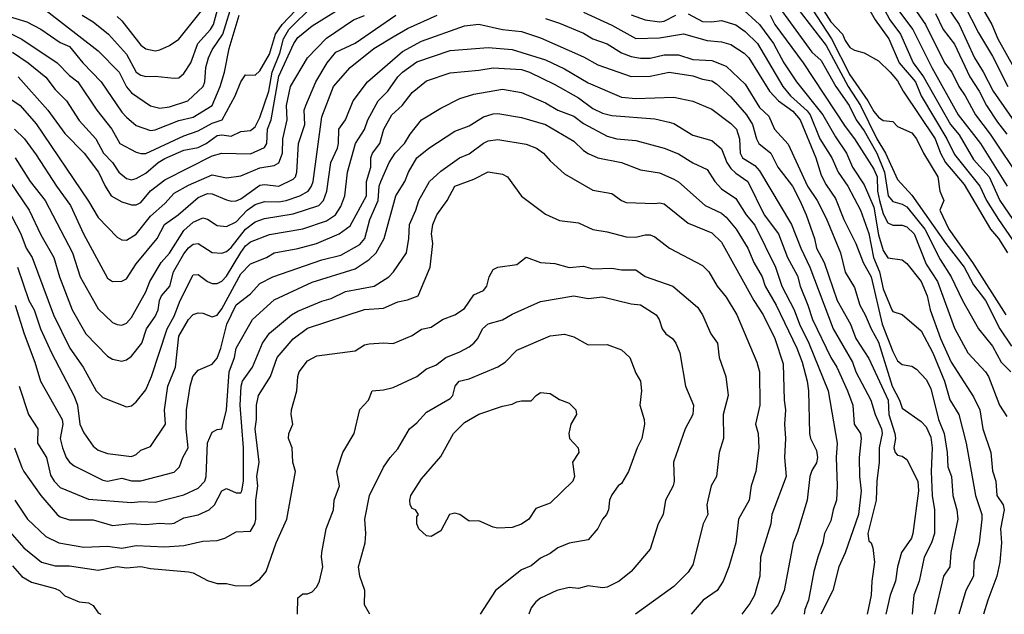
# Model space of a CAD drawing. Header units: metres. Extents: x -51132 to -49532, y -231222 to -229437.
# Tile 8 of 256: x -50874 to -50770, y -231222 to -231159. Entities that reach past the tile are written whole.
import ezdxf

# ---------------------------------------------------------------- set-up
doc = ezdxf.new("R2010")
doc.units = ezdxf.units.M
doc.layers.add('CONTOUR_INDEX', color=1, linetype='Continuous')
doc.layers.add('CONTOUR_INTER', color=3, linetype='Continuous')

msp = doc.modelspace()

# ---------------------------------------------------------------- linework, layer by layer
at = {"layer": 'CONTOUR_INDEX'}
for points, elevation in [([(-50796.28, -231154.76), (-50790.58, -231162.64), (-50789.58, -231163.54), (-50788.05, -231166.26), (-50786.66, -231168.26), (-50785.93, -231169.76), (-50785.08, -231170.91), (-50783.74, -231173.26), (-50782.93, -231175.26), (-50782.56, -231177.76), (-50782.08, -231178.37), (-50781.08, -231178.63), (-50780.58, -231178.92), (-50778.71, -231181.26), (-50777.08, -231184.47), (-50775.94, -231186.26), (-50774.75, -231188.76), (-50773.06, -231191.76), (-50771.58, -231193.56), (-50770.68, -231195.26), (-50769.67, -231196.26)], 40), ([(-50783.58, -231156.96), (-50782.39, -231159.26), (-50781.27, -231160.76), (-50779.93, -231163.76), (-50778.84, -231165.26), (-50776.01, -231170.26), (-50775.08, -231171.34), (-50773.58, -231173.94), (-50771.95, -231175.76), (-50770.81, -231178.26), (-50768.08, -231182.26)], 35), ([(-50875.08, -231160.55), (-50873.58, -231161.29), (-50869.88, -231163.76), (-50868.58, -231165.09), (-50867.71, -231165.76), (-50865.71, -231168.76), (-50864.14, -231170.76), (-50863.3, -231172.26), (-50861.58, -231173.16), (-50861.08, -231173.32), (-50860.58, -231173.31), (-50856.58, -231171.46), (-50855.08, -231170.93), (-50853.58, -231170.11), (-50852.54, -231169.76), (-50851.16, -231167.26), (-50850.58, -231165.76), (-50850.08, -231165.05), (-50849.08, -231165.08), (-50848.58, -231164.6), (-50847.58, -231162.85), (-50846.92, -231160.76), (-50846.22, -231159.76), (-50844.85, -231158.26)], 40), ([(-50774.53, -231157.76), (-50773.08, -231160.62), (-50771.58, -231163.08), (-50769.99, -231166.26)], 30), ([(-50874.3, -231173.76), (-50872.73, -231176.26), (-50871.14, -231178.26), (-50868.27, -231183.76), (-50867.48, -231186.26), (-50865.58, -231189.65), (-50864.08, -231191.08), (-50863.58, -231191.3), (-50863.08, -231191.35), (-50862.58, -231191.16), (-50862.08, -231190.56), (-50860.58, -231187.87), (-50860.14, -231186.76), (-50858.96, -231184.76), (-50858.08, -231183.8), (-50856.58, -231181.42), (-50855.58, -231180.52), (-50854.58, -231180.06), (-50854.08, -231180.21), (-50853.08, -231180.88), (-50852.08, -231181), (-50851.08, -231180.49), (-50849.92, -231179.26), (-50849.08, -231178.67), (-50848.08, -231178.36), (-50846.58, -231178.39), (-50845.8, -231178.26), (-50844.38, -231177.76), (-50843.52, -231177.26), (-50843.15, -231176.76), (-50842.99, -231176.26), (-50842.08, -231169.45), (-50840.83, -231166.26), (-50839.08, -231164.25), (-50836.59, -231162.26), (-50834.58, -231161.04), (-50833.08, -231160.15), (-50829.95, -231158.76)], 45), ([(-50818.58, -231159.13), (-50817.08, -231159.59), (-50814.58, -231160.64), (-50813.58, -231161.24), (-50812.08, -231161.77), (-50810.58, -231162.73), (-50809.58, -231163.11), (-50808.58, -231163.29), (-50807.58, -231163.29), (-50806.08, -231162.94), (-50804.58, -231162.95), (-50803.08, -231163.43), (-50801.08, -231163.54), (-50799.58, -231164.13), (-50797.58, -231166.03), (-50796.08, -231168.46), (-50795.08, -231169.37), (-50794.5, -231170.76), (-50793.08, -231172.34), (-50791.03, -231176.76), (-50790.02, -231178.26), (-50789.08, -231180.12), (-50787.56, -231183.76), (-50787.08, -231185.78), (-50786.08, -231187.38), (-50785.52, -231189.26), (-50784.96, -231190.26), (-50784.36, -231191.76), (-50783.58, -231193.13), (-50782.12, -231197.76), (-50781.36, -231199.26), (-50781.08, -231200.09), (-50779.08, -231201.48), (-50778.58, -231202.03), (-50778.08, -231203.14), (-50777.92, -231204.26), (-50778.04, -231206.76), (-50777.93, -231209.26), (-50777.68, -231210.76), (-50777.7, -231213.26), (-50778, -231214.26), (-50778.77, -231215.76), (-50779.31, -231218.26), (-50779.85, -231219.76), (-50780.05, -231221.76)], 45), ([(-50873.86, -231197.76), (-50872.9, -231200.76), (-50871.92, -231202.26), (-50871.95, -231203.76), (-50871.01, -231205.26), (-50870.58, -231207.14), (-50870.21, -231207.76), (-50869.58, -231208.44), (-50866.58, -231209.66), (-50862.08, -231210.01), (-50861.08, -231209.89), (-50859.58, -231209.96), (-50856.58, -231209.21), (-50855.08, -231208.5), (-50854.38, -231207.76), (-50854.22, -231207.26), (-50854.08, -231203.74), (-50853.58, -231202.62), (-50853.08, -231202.34), (-50852.57, -231202.26), (-50852.09, -231200.26), (-50851.82, -231196.26), (-50851.23, -231194.76), (-50851.07, -231193.76), (-50849.36, -231190.76), (-50847.08, -231188.71), (-50843.08, -231186.85), (-50838.58, -231185.45), (-50837.08, -231184.46), (-50836.37, -231183.76), (-50835.51, -231182.26), (-50834.3, -231177.76), (-50833.36, -231176.26), (-50832.96, -231175.26), (-50832.08, -231173.78), (-50830.83, -231172.76), (-50828.08, -231170.96), (-50826.58, -231170.41), (-50825.08, -231169.45), (-50824.08, -231169.13), (-50823.58, -231169.11), (-50821.08, -231169.54), (-50818.58, -231170.27), (-50815.58, -231172), (-50814.58, -231172.98), (-50814.08, -231173.3), (-50813.08, -231173.76), (-50810.58, -231174.25), (-50808.58, -231175.02), (-50806.58, -231175.34), (-50805.08, -231176), (-50804.58, -231176.3), (-50801.78, -231178.76), (-50800.08, -231179.59), (-50799.58, -231180), (-50798.53, -231181.26), (-50797.29, -231183.26), (-50796.68, -231184.76), (-50795.81, -231186.26), (-50795.47, -231187.26), (-50794.34, -231189.26), (-50792.14, -231193.76), (-50791.6, -231195.26), (-50791.06, -231197.26), (-50790.92, -231198.26), (-50790.81, -231202.76), (-50790.71, -231203.26), (-50790.08, -231204.55), (-50789.98, -231205.26), (-50790.08, -231205.82), (-50790.58, -231206.63), (-50790.8, -231207.26), (-50791.08, -231209.76), (-50792.08, -231213.11), (-50792.55, -231214.26), (-50793.49, -231219.26), (-50794.13, -231220.76), (-50794.85, -231221.76)], 50), ([(-50837.03, -231221.76), (-50837.6, -231220.76), (-50837.55, -231219.26), (-50838.09, -231217.76), (-50838.21, -231216.76), (-50837.53, -231214.26), (-50837.44, -231213.26), (-50837.54, -231211.76), (-50837.05, -231209.26), (-50835.58, -231206.29), (-50834.89, -231205.26), (-50834.08, -231204.36), (-50832.84, -231202.26), (-50832.08, -231201.64), (-50831.08, -231200.51), (-50828.58, -231199.08), (-50828.31, -231198.76), (-50828.07, -231197.76), (-50827.62, -231197.26), (-50826.58, -231197), (-50823.58, -231195.75), (-50822.81, -231195.26), (-50821.58, -231194), (-50818.08, -231192.49), (-50816.58, -231192.3), (-50815.58, -231192.6), (-50814.08, -231193.43), (-50812.08, -231193.4), (-50810.58, -231193.95), (-50809.72, -231194.76), (-50809.08, -231196.39), (-50808.57, -231197.26), (-50808.46, -231198.26), (-50808.66, -231199.76), (-50808.19, -231201.26), (-50808.17, -231201.76), (-50808.43, -231203.26), (-50808.92, -231204.26), (-50809.83, -231206.76), (-50810.58, -231208), (-50810.94, -231208.26), (-50811.58, -231209.19), (-50811.83, -231209.76), (-50811.96, -231210.76), (-50812.17, -231211.26), (-50812.58, -231211.76), (-50813.08, -231212.75), (-50814.08, -231213.92), (-50816.08, -231214.27), (-50817.27, -231214.76), (-50818.08, -231215.37), (-50819.08, -231215.87), (-50820.08, -231216.67), (-50821.08, -231217.09), (-50821.58, -231217.45), (-50823.82, -231219.26), (-50825.43, -231221.76)], 55)]:
    msp.add_lwpolyline(points, dxfattribs=dict(at, elevation=elevation))
at = {"layer": 'CONTOUR_INTER'}
for points, elevation in [([(-50781.73, -231155.26), (-50778.62, -231159.76), (-50776.62, -231163.76), (-50775.85, -231164.76), (-50775.14, -231166.26), (-50774.45, -231167.26), (-50773.39, -231169.26), (-50771.84, -231171.26), (-50768.5, -231176.26)], 33), ([(-50793.82, -231155.76), (-50789.08, -231161.96), (-50786.76, -231166.26), (-50785.45, -231168.26), (-50783.73, -231171.76), (-50782.82, -231173.26), (-50781.58, -231176.03), (-50780.08, -231177.68), (-50776.49, -231182.76), (-50774.57, -231185.26), (-50773.58, -231187.11), (-50772.34, -231188.76), (-50770.82, -231191.76), (-50769.58, -231193.55)], 39), ([(-50786.08, -231155.45), (-50783.92, -231159.26), (-50782.49, -231161.26), (-50781.41, -231163.76), (-50779.68, -231165.76), (-50779.1, -231167.26), (-50776.38, -231171.76), (-50775.58, -231173.43), (-50772.93, -231176.76), (-50772.23, -231178.26), (-50770.97, -231180.26), (-50766.48, -231186.76)], 36), ([(-50773.65, -231156.26), (-50771.65, -231159.76), (-50771.03, -231161.26), (-50768.5, -231165.76)], 29), ([(-50871.03, -231158.26), (-50865.58, -231162.51), (-50863.35, -231164.76), (-50862.58, -231166.29), (-50862.08, -231166.94), (-50860.08, -231168.31), (-50859.08, -231168.55), (-50858.08, -231168.41), (-50856.16, -231167.76), (-50854.55, -231166.26), (-50854.36, -231165.76), (-50854.26, -231164.26), (-50853.98, -231163.26), (-50853.58, -231162.42), (-50852.47, -231160.76), (-50851.4, -231157.26)], 38), ([(-50867.27, -231158.76), (-50866.08, -231159.45), (-50864.48, -231160.76), (-50862.58, -231162.85), (-50861.57, -231164.76), (-50861.08, -231165.08), (-50860.58, -231165.22), (-50859.58, -231165.16), (-50857.58, -231165.4), (-50857.08, -231165.34), (-50856.58, -231164.89), (-50855.85, -231163.76), (-50855.09, -231161.76), (-50853.75, -231160.26), (-50853.44, -231159.76), (-50852.65, -231156.76)], 37), ([(-50791.08, -231157.34), (-50788.51, -231161.26), (-50786.58, -231165.04), (-50784.71, -231167.76), (-50784.08, -231168.88), (-50783.58, -231169.49), (-50783.08, -231169.84), (-50782.08, -231169.94), (-50781.58, -231170.48), (-50780.08, -231171.14), (-50779.59, -231171.76), (-50778.84, -231173.26), (-50777.33, -231175.76), (-50777.12, -231177.26), (-50776.71, -231178.26), (-50777.11, -231179.26), (-50776.17, -231181.26), (-50773.71, -231184.76), (-50770.19, -231190.26)], 38), ([(-50789.99, -231157.26), (-50788.58, -231159.45), (-50787.34, -231160.76), (-50787.08, -231161.41), (-50786.58, -231162.17), (-50786.08, -231162.45), (-50785.08, -231162.72), (-50783.58, -231163.58), (-50782.34, -231164.76), (-50781.58, -231165.67), (-50780.98, -231166.76), (-50777.63, -231171.76), (-50777.07, -231173.26), (-50776.54, -231174.26), (-50774.58, -231176.57), (-50771.79, -231181.26), (-50770.97, -231182.26), (-50770.03, -231183.76)], 37), ([(-50777.1, -231156.76), (-50775.1, -231159.76), (-50773.5, -231163.26), (-50772.58, -231164.72), (-50771.54, -231166.76), (-50767.36, -231172.76)], 31), ([(-50876.58, -231158.4), (-50873.08, -231159.46), (-50871.58, -231160.25), (-50869.58, -231161.62), (-50868.58, -231162.05), (-50867.19, -231163.76), (-50865.25, -231165.76), (-50863.08, -231168.97), (-50862.58, -231169.49), (-50861.58, -231170.36), (-50860.08, -231170.89), (-50859.58, -231170.83), (-50857.08, -231169.85), (-50855.58, -231169.48), (-50853.58, -231168.25), (-50852.74, -231166.26), (-50852.3, -231164.76), (-50851.82, -231162.26), (-50850.77, -231158.76)], 39), ([(-50874.58, -231162.64), (-50872.92, -231163.76), (-50871.08, -231165.28), (-50870.08, -231166.59), (-50868.9, -231167.76), (-50867.58, -231169.84), (-50865.82, -231171.76), (-50865.02, -231173.26), (-50864.06, -231174.26), (-50863.4, -231175.26), (-50862.58, -231175.95), (-50862.08, -231176.09), (-50861.58, -231175.95), (-50860.58, -231175.36), (-50859.27, -231174.26), (-50858.58, -231173.83), (-50856.58, -231172.97), (-50855.08, -231172.67), (-50854.24, -231172.26), (-50853.08, -231171.43), (-50852.58, -231171.35), (-50851.58, -231171.49), (-50850.58, -231171), (-50849.58, -231170.89), (-50849.39, -231170.76), (-50849.08, -231170.5), (-50848.58, -231169.54), (-50847.64, -231166.76), (-50847.3, -231164.76), (-50846.49, -231162.76), (-50846.08, -231161.24), (-50845.52, -231160.26), (-50842.99, -231157.76)], 41), ([(-50873.98, -231165.26), (-50870.85, -231168.76), (-50869.08, -231171.19), (-50867.06, -231173.26), (-50865.52, -231175.26), (-50864.85, -231176.76), (-50864.2, -231177.76), (-50863.08, -231178.39), (-50862.08, -231178.7), (-50861.58, -231178.72), (-50861.08, -231178.45), (-50860.08, -231177.24), (-50858.58, -231176.08), (-50853.58, -231173.54), (-50852.58, -231173.29), (-50849.58, -231173.36), (-50848.08, -231172.69), (-50847.84, -231172.26), (-50847.77, -231170.76), (-50847.4, -231169.76), (-50846.58, -231165.19), (-50845, -231161.76), (-50844.58, -231161.11), (-50843.08, -231159.9), (-50840.58, -231158.34)], 42), ([(-50863.58, -231158.89), (-50863.08, -231159.35), (-50861.08, -231161.92), (-50860.58, -231162.29), (-50859.58, -231162.5), (-50859.08, -231162.41), (-50858.08, -231161.95), (-50857.08, -231161.28), (-50854.58, -231158.15)], 36), ([(-50814.58, -231158.46), (-50811.58, -231159.81), (-50809.08, -231161.23), (-50806.58, -231161.14), (-50804.08, -231160.74), (-50801.58, -231161.43), (-50800.08, -231161.57), (-50799.08, -231161.84), (-50797.7, -231162.76), (-50797.21, -231163.26), (-50795.01, -231166.76), (-50794.08, -231167.76), (-50792.58, -231168.87), (-50791.79, -231169.76), (-50790.17, -231173.76), (-50789.58, -231175.59), (-50789.08, -231176.6), (-50788.08, -231178.04), (-50787.22, -231180.26), (-50785.94, -231182.76), (-50785.17, -231184.76), (-50784.33, -231186.26), (-50783.18, -231191.26), (-50782.08, -231194.14), (-50781.58, -231195.09), (-50781.08, -231195.51), (-50780.08, -231195.67), (-50779.58, -231196), (-50778.58, -231197.08), (-50778.08, -231198.02), (-50777.26, -231201.26), (-50776.67, -231202.76), (-50776.34, -231204.76), (-50776.28, -231206.26), (-50775.89, -231207.26), (-50775.77, -231209.26), (-50775.34, -231210.76), (-50775.23, -231211.76), (-50775.98, -231215.26), (-50776.08, -231216.76), (-50776.75, -231217.76), (-50777.69, -231221.76)], 44), ([(-50798.08, -231157.93), (-50796.06, -231159.76), (-50794.61, -231161.76), (-50793.52, -231163.76), (-50792.18, -231165.76), (-50789.41, -231169.26), (-50788.08, -231171.57), (-50786.94, -231173.26), (-50786.3, -231174.76), (-50785.08, -231176.59), (-50784.08, -231178.96), (-50783.58, -231181.86), (-50783.08, -231183.51), (-50782.58, -231184.28), (-50781.08, -231184.5), (-50780.58, -231184.87), (-50779.08, -231186.76), (-50778.45, -231188.26), (-50778.14, -231189.76), (-50777.06, -231192.76), (-50775.92, -231195.26), (-50773.58, -231198.88), (-50772.94, -231200.26), (-50772.61, -231202.26), (-50771.77, -231204.76), (-50771.58, -231206.67), (-50771.23, -231207.76), (-50771.15, -231209.26), (-50770.47, -231210.26), (-50770.38, -231210.76), (-50770.76, -231212.76), (-50770.64, -231214.26), (-50770.82, -231216.26), (-50771.13, -231217.76), (-50772.1, -231220.26), (-50772.54, -231221.76)], 42), ([(-50781.58, -231158.12), (-50779.98, -231160.26), (-50777.97, -231164.26), (-50775.19, -231169.26), (-50772.86, -231172.26), (-50770.05, -231176.76)], 34), ([(-50875.29, -231167.26), (-50873.76, -231168.26), (-50872.08, -231170.2), (-50866.58, -231178.31), (-50865.58, -231180.02), (-50863.58, -231182.09), (-50863.08, -231182.4), (-50862.58, -231182.43), (-50861.58, -231181.78), (-50860.08, -231179.89), (-50858.58, -231178.58), (-50857.58, -231177.47), (-50856.08, -231176.64), (-50853.58, -231175.56), (-50852.08, -231175.86), (-50850.58, -231175.64), (-50848.58, -231174.8), (-50847.08, -231174.57), (-50846.58, -231174.29), (-50846.2, -231173.26), (-50846.18, -231171.76), (-50845.72, -231169.76), (-50845.79, -231168.26), (-50845.37, -231166.26), (-50843.58, -231163.24), (-50841.58, -231161.17), (-50838.74, -231159.26), (-50837.58, -231158.81)], 43), ([(-50874.36, -231170.76), (-50873.32, -231171.76), (-50872.08, -231173.45), (-50869.94, -231176.76), (-50868.49, -231178.76), (-50867.1, -231181.76), (-50864.58, -231186.43), (-50864.08, -231186.78), (-50863.08, -231186.74), (-50862.58, -231186.5), (-50861.58, -231184.92), (-50859.38, -231182.26), (-50858.61, -231180.76), (-50857.17, -231179.76), (-50855.08, -231177.94), (-50854.08, -231177.51), (-50853.58, -231177.55), (-50852.08, -231178.19), (-50851.58, -231178.32), (-50851.08, -231178.28), (-50850.58, -231178.07), (-50848.58, -231176.64), (-50848.08, -231176.56), (-50846.58, -231176.73), (-50845.08, -231176.01), (-50844.85, -231175.76), (-50844.71, -231175.26), (-50844.51, -231172.26), (-50843.86, -231170.26), (-50843.93, -231168.76), (-50843.76, -231168.26), (-50842.71, -231165.76), (-50841.51, -231163.76), (-50840.58, -231162.66), (-50838.58, -231161.72), (-50834.29, -231158.76)], 44), ([(-50809.58, -231158.73), (-50808.08, -231159.25), (-50806.58, -231159.48), (-50806.08, -231159.38), (-50804.87, -231158.76)], 43), ([(-50803.58, -231158.62), (-50802.08, -231159.44), (-50801.08, -231159.46), (-50800.08, -231159.31), (-50798.58, -231159.78), (-50797.58, -231160.48), (-50796.29, -231161.76), (-50793.61, -231166.26), (-50792.81, -231167.26), (-50791.08, -231168.82), (-50790.77, -231169.26), (-50789.75, -231171.76), (-50788.46, -231173.76), (-50787.8, -231175.26), (-50786.78, -231176.76), (-50785.46, -231179.26), (-50784.58, -231181.73), (-50784.11, -231184.26), (-50783.47, -231185.76), (-50783.08, -231187.52), (-50782.17, -231189.76), (-50782.08, -231189.93), (-50781.08, -231190.22), (-50779.08, -231191.97), (-50777.85, -231194.26), (-50776.63, -231197.26), (-50776.08, -231199.22), (-50775.14, -231200.76), (-50774.35, -231203.76), (-50773.37, -231209.26), (-50772.71, -231211.26), (-50772.7, -231211.76), (-50772.98, -231214.26), (-50773.54, -231216.26), (-50773.58, -231217.76), (-50774.41, -231219.26), (-50775.14, -231221.76)], 43), ([(-50794.97, -231158.76), (-50794.45, -231159.76), (-50791.5, -231163.76), (-50787.08, -231170.47), (-50786.08, -231171.77), (-50784.08, -231174.96), (-50783.72, -231175.76), (-50783.68, -231177.26), (-50783.48, -231178.26), (-50783.08, -231179.66), (-50782.58, -231180.61), (-50782.08, -231180.86), (-50781.08, -231180.86), (-50780.58, -231181.03), (-50779.82, -231181.76), (-50778.58, -231184.94), (-50777.37, -231186.76), (-50775.58, -231191.66), (-50774.18, -231194.26), (-50772.33, -231196.26), (-50772.03, -231196.76), (-50770.85, -231199.76), (-50770.08, -231200.96)], 41), ([(-50777.58, -231158.58), (-50776.79, -231160.26), (-50775.58, -231161.83), (-50773.96, -231165.26), (-50772.98, -231166.76), (-50772.22, -231168.26), (-50771.08, -231170), (-50770.08, -231171.26)], 32), ([(-50876.91, -231173.26), (-50872.82, -231179.26), (-50871.58, -231181.86), (-50870.24, -231184.26), (-50869.65, -231186.26), (-50868.29, -231189.76), (-50866.88, -231192.26), (-50864.58, -231194.61), (-50864.08, -231194.94), (-50863.08, -231195.14), (-50862.58, -231194.99), (-50862.08, -231194.6), (-50860.97, -231193.26), (-50860.49, -231191.76), (-50859.58, -231190.43), (-50859.28, -231189.76), (-50859.13, -231188.76), (-50858.92, -231188.26), (-50858.05, -231187.26), (-50857.64, -231185.76), (-50856.58, -231183.86), (-50856.08, -231183.22), (-50855.58, -231182.85), (-50855.08, -231182.76), (-50853.58, -231183.7), (-50852.58, -231183.8), (-50852.08, -231183.62), (-50851.58, -231183.19), (-50850.08, -231181.25), (-50849.08, -231180.51), (-50848.08, -231180.13), (-50845.08, -231179.65), (-50842.38, -231178.76), (-50841.91, -231178.26), (-50841.54, -231177.26), (-50841.13, -231174.26), (-50840.41, -231172.76), (-50840.3, -231172.26), (-50840.28, -231170.76), (-50839.58, -231169.76), (-50838.77, -231167.76), (-50837.28, -231165.76), (-50833.58, -231162.6), (-50831.58, -231161.51), (-50827.08, -231159.89), (-50825.58, -231159.72), (-50823.08, -231160.26), (-50821.08, -231160.49), (-50819.08, -231161.14), (-50814.58, -231163.15), (-50813.08, -231163.99), (-50809.58, -231165.2), (-50807.58, -231165.17), (-50805.58, -231164.77), (-50803.08, -231165.14), (-50802.08, -231165.49), (-50801.08, -231165.67), (-50800.58, -231165.97), (-50799.08, -231167.34), (-50797.46, -231169.26), (-50796.83, -231170.26), (-50796.4, -231171.76), (-50796.13, -231172.26), (-50794.9, -231173.26), (-50794.14, -231174.76), (-50792.62, -231176.76), (-50791.83, -231178.26), (-50791.16, -231179.76), (-50790.3, -231182.26), (-50790.09, -231183.26), (-50789.29, -231184.76), (-50787.92, -231188.76), (-50786.51, -231191.26), (-50785.96, -231192.76), (-50784.58, -231194.86), (-50782.57, -231199.26), (-50782.47, -231200.76), (-50781.86, -231202.76), (-50781.8, -231203.26), (-50781.97, -231204.26), (-50781.81, -231204.76), (-50781.58, -231205.04), (-50781.08, -231205.14), (-50780.58, -231205.48), (-50779.45, -231207.76), (-50779.38, -231208.76), (-50779.96, -231213.26), (-50780.12, -231213.76), (-50781.14, -231215.26), (-50781.59, -231216.76), (-50781.8, -231218.26), (-50782.35, -231219.76), (-50782.81, -231221.76)], 46), ([(-50875.58, -231178.11), (-50873.7, -231181.76), (-50873.15, -231183.26), (-50872.52, -231184.26), (-50870.28, -231190.26), (-50868.56, -231193.76), (-50867.15, -231195.76), (-50865.77, -231198.26), (-50865.08, -231198.95), (-50862.58, -231199.95), (-50862.08, -231199.84), (-50861.58, -231199.43), (-50860.58, -231198.17), (-50859.95, -231196.76), (-50858.33, -231191.76), (-50857.58, -231190.4), (-50856.94, -231188.76), (-50855.58, -231186.06), (-50855.08, -231186.03), (-50854.08, -231186.77), (-50853.58, -231186.96), (-50853.08, -231186.98), (-50852.58, -231186.74), (-50852.08, -231186.22), (-50850.58, -231183.72), (-50850.08, -231183.03), (-50849.58, -231182.6), (-50847.58, -231181.83), (-50844.08, -231181.23), (-50841.58, -231180.4), (-50840.63, -231179.76), (-50840.08, -231178.87), (-50839.64, -231177.76), (-50839.36, -231175.26), (-50838.52, -231172.26), (-50837.58, -231170.78), (-50837.22, -231169.76), (-50836.14, -231167.76), (-50835.12, -231166.76), (-50834.09, -231165.26), (-50833.6, -231164.76), (-50832.08, -231163.67), (-50828.58, -231162.49), (-50824.58, -231162.16), (-50822.08, -231162.36), (-50818.58, -231163.45), (-50816.58, -231164.4), (-50814.08, -231165.87), (-50810.58, -231167.38), (-50809.08, -231167.54), (-50805.08, -231167.4), (-50803.08, -231167.82), (-50801.08, -231168.64), (-50799.08, -231170.15), (-50798.5, -231170.76), (-50798.19, -231171.76), (-50798.12, -231173.26), (-50797.88, -231173.76), (-50796.58, -231174.58), (-50796.08, -231175.12), (-50792.72, -231180.76), (-50791.75, -231183.26), (-50790.79, -231185.26), (-50788.35, -231191.76), (-50786.3, -231195.26), (-50785.95, -231196.26), (-50784.37, -231199.26), (-50783.91, -231200.76), (-50783.26, -231202.26), (-50783.17, -231202.76), (-50783.49, -231204.26), (-50783.49, -231205.76), (-50783.75, -231207.76), (-50783.82, -231209.76), (-50784.71, -231213.26), (-50784.58, -231214.05), (-50784.33, -231214.26), (-50784.16, -231214.76), (-50784, -231216.26), (-50784.27, -231218.26), (-50784.33, -231219.76), (-50784.78, -231221.76)], 47), ([(-50874.05, -231185.26), (-50872.84, -231188.76), (-50872.3, -231189.76), (-50871.64, -231191.76), (-50870.48, -231194.26), (-50868.08, -231198.83), (-50867.75, -231199.76), (-50867.5, -231201.76), (-50867.08, -231202.69), (-50866.08, -231204.08), (-50865.58, -231204.49), (-50864.58, -231204.85), (-50862.08, -231205.15), (-50861.58, -231204.95), (-50861.08, -231204.51), (-50860.08, -231204.13), (-50858.5, -231201.76), (-50858.59, -231200.26), (-50858.26, -231197.76), (-50857.46, -231195.76), (-50857.08, -231192.53), (-50856.08, -231190.75), (-50855.58, -231190.22), (-50855.08, -231190.06), (-50854.58, -231190.11), (-50853.58, -231190.49), (-50853.08, -231190.32), (-50852.58, -231189.65), (-50850.58, -231185.97), (-50849.58, -231184.92), (-50847.9, -231184.26), (-50847.08, -231183.74), (-50844.58, -231183.31), (-50842.62, -231182.76), (-50840.24, -231181.76), (-50839.08, -231180.91), (-50837.38, -231177.76), (-50837.38, -231176.26), (-50836.93, -231174.76), (-50836.92, -231173.76), (-50836.75, -231173.26), (-50835.96, -231172.26), (-50835.54, -231170.76), (-50834.71, -231169.26), (-50833.62, -231168.26), (-50832.58, -231166.89), (-50831.08, -231165.66), (-50828.58, -231164.81), (-50825.58, -231164.56), (-50824.08, -231164.31), (-50821.08, -231164.49), (-50820.24, -231164.76), (-50817.58, -231166.06), (-50815.08, -231167.47), (-50813.58, -231168.59), (-50812.58, -231169.06), (-50811.58, -231169.32), (-50807.08, -231169.68), (-50805.58, -231170), (-50805.08, -231170.16), (-50803.08, -231171.38), (-50801.08, -231171.93), (-50800.08, -231172.83), (-50799.5, -231174.26), (-50799.08, -231174.89), (-50798.58, -231175.39), (-50797.32, -231176.26), (-50795.58, -231179.76), (-50794.08, -231181.76), (-50793.14, -231184.26), (-50792.08, -231186.17), (-50791.82, -231187.26), (-50790.99, -231189.26), (-50790.52, -231190.76), (-50788.59, -231194.76), (-50787.95, -231195.76), (-50786.82, -231198.26), (-50786.28, -231199.76), (-50786.14, -231201.76), (-50785.48, -231202.76), (-50785.39, -231203.26), (-50785.59, -231205.26), (-50785.56, -231207.26), (-50785.38, -231208.76), (-50785.68, -231211.26), (-50787.08, -231215.3), (-50787.75, -231216.76), (-50788.38, -231219.26), (-50789.62, -231221.76)], 48), ([(-50874.3, -231189.26), (-50873.36, -231192.26), (-50872.21, -231195.26), (-50871.64, -231197.26), (-50869.36, -231201.26), (-50869.28, -231201.76), (-50869.55, -231203.26), (-50869.32, -231204.26), (-50868.92, -231205.26), (-50868.58, -231205.77), (-50868.08, -231206.14), (-50865.08, -231207.66), (-50864.58, -231207.76), (-50863.08, -231207.45), (-50862.08, -231207.74), (-50861.08, -231207.72), (-50857.58, -231206.8), (-50857.02, -231206.26), (-50856.66, -231205.26), (-50856.11, -231204.26), (-50856.34, -231202.26), (-50856.28, -231200.26), (-50855.91, -231197.76), (-50855.62, -231196.76), (-50855.08, -231196.09), (-50853.58, -231195.47), (-50853.08, -231194.84), (-50852.67, -231193.76), (-50852.06, -231191.26), (-50851.08, -231189.23), (-50849.58, -231188.08), (-50848.58, -231186.99), (-50847.23, -231186.26), (-50842.08, -231184.49), (-50840.08, -231183.99), (-50838.08, -231182.87), (-50837.56, -231182.26), (-50837.02, -231180.26), (-50836.14, -231178.26), (-50836.03, -231176.76), (-50835.87, -231176.26), (-50834.99, -231174.26), (-50834.35, -231173.26), (-50833.38, -231172.26), (-50832.79, -231171.26), (-50831.58, -231169.78), (-50829.58, -231168.55), (-50827.58, -231167.54), (-50826.08, -231167.08), (-50823.08, -231166.56), (-50821.08, -231166.89), (-50818.58, -231167.97), (-50817.28, -231168.76), (-50815.58, -231169.4), (-50814.58, -231170.16), (-50812.08, -231171.48), (-50811.08, -231171.77), (-50809.08, -231171.94), (-50806.08, -231172.75), (-50804.58, -231173.33), (-50803.08, -231174.28), (-50801.58, -231174.99), (-50800.77, -231176.26), (-50800.08, -231177.02), (-50798.58, -231178.03), (-50797.47, -231179.76), (-50796.58, -231180.86), (-50794.41, -231185.26), (-50793.73, -231187.26), (-50792.42, -231189.76), (-50791.89, -231191.26), (-50790.89, -231193.26), (-50788.85, -231198.26), (-50787.92, -231203.76), (-50788.02, -231205.26), (-50787.92, -231208.26), (-50787.99, -231209.76), (-50788.35, -231210.76), (-50788.58, -231211.94), (-50789.23, -231213.26), (-50789.43, -231214.26), (-50789.96, -231215.76), (-50790.37, -231217.26), (-50790.92, -231220.26), (-50791.32, -231221.26), (-50791.4, -231221.76)], 49), ([(-50874.35, -231204.26), (-50873.58, -231206.34), (-50873.4, -231206.76), (-50871.58, -231209.26), (-50869.87, -231211.26), (-50869.58, -231211.5), (-50868.58, -231211.82), (-50866.08, -231211.81), (-50864.08, -231212.42), (-50862.08, -231212.2), (-50860.58, -231212.33), (-50859.08, -231212.18), (-50858.08, -231212.25), (-50857.58, -231212.17), (-50856.58, -231211.62), (-50855.08, -231211.3), (-50853.92, -231210.76), (-50853.35, -231210.26), (-50852.58, -231208.76), (-50852.08, -231208.54), (-50851.08, -231209), (-50850.58, -231208.98), (-50850.46, -231208.76), (-50850.31, -231207.76), (-50850.31, -231204.26), (-50850.65, -231199.76), (-50850.56, -231197.76), (-50850.39, -231197.26), (-50849.35, -231195.76), (-50848.31, -231193.26), (-50847.58, -231192.2), (-50845.24, -231190.26), (-50844.58, -231189.88), (-50842.08, -231188.83), (-50841.08, -231188.54), (-50839.58, -231187.83), (-50836.58, -231187.26), (-50835.04, -231186.26), (-50834.53, -231185.76), (-50833.17, -231183.76), (-50832.93, -231182.26), (-50832.86, -231180.76), (-50832.18, -231179.26), (-50831.89, -231178.26), (-50830.76, -231176.26), (-50829.58, -231175.17), (-50827.6, -231173.76), (-50826.58, -231173.34), (-50825.08, -231172.21), (-50824.58, -231171.99), (-50823.58, -231171.85), (-50820.58, -231172.31), (-50819.52, -231172.76), (-50818.78, -231173.26), (-50818.08, -231174.07), (-50816.58, -231175.44), (-50813.58, -231177.15), (-50811.58, -231177.53), (-50810.58, -231178.24), (-50810.08, -231178.45), (-50807.08, -231178.58), (-50806.58, -231178.48), (-50806.08, -231178.59), (-50803.58, -231180.65), (-50801.08, -231181.64), (-50800.08, -231182.63), (-50796.66, -231188.76), (-50795.68, -231190.26), (-50794.45, -231192.76), (-50793.58, -231195.43), (-50793.5, -231199.26), (-50793.33, -231200.26), (-50793.46, -231201.76), (-50793.33, -231203.26), (-50793.45, -231205.26), (-50793.27, -231207.26), (-50794.78, -231211.26), (-50794.89, -231212.26), (-50795.96, -231215.76), (-50796.04, -231217.76), (-50796.6, -231219.76), (-50797.08, -231220.62), (-50797.93, -231221.76)], 51), ([(-50874.34, -231209.76), (-50872.98, -231211.76), (-50871.08, -231213.58), (-50869.72, -231214.26), (-50867.08, -231214.69), (-50864.58, -231214.58), (-50863.08, -231214.8), (-50861.58, -231214.54), (-50858.58, -231214.65), (-50856.58, -231214.52), (-50854.58, -231214.08), (-50853.08, -231214.01), (-50852.25, -231213.76), (-50851.08, -231213.1), (-50849.58, -231213), (-50849.12, -231212.26), (-50849.01, -231211.76), (-50849, -231209.76), (-50848.8, -231208.26), (-50848.89, -231207.26), (-50848.64, -231205.76), (-50849.07, -231202.26), (-50848.92, -231201.26), (-50848.95, -231199.76), (-50848.73, -231198.76), (-50847.45, -231196.76), (-50846.76, -231194.76), (-50845.08, -231192.79), (-50843.58, -231191.66), (-50837.58, -231189.71), (-50835.58, -231189.58), (-50834.08, -231188.89), (-50833.08, -231188.71), (-50831.95, -231188.26), (-50830.68, -231185.26), (-50830.39, -231182.76), (-50830.55, -231181.76), (-50830.42, -231180.76), (-50830, -231179.76), (-50828.9, -231178.26), (-50828.08, -231176.74), (-50826.08, -231176.02), (-50824.58, -231175.22), (-50823.08, -231175.49), (-50822.56, -231175.76), (-50821.08, -231177.79), (-50818.58, -231179.7), (-50817.08, -231180.37), (-50815.08, -231180.59), (-50813.58, -231181.29), (-50812.08, -231181.53), (-50810.08, -231182.07), (-50809.08, -231182.12), (-50808.08, -231181.87), (-50807.58, -231181.86), (-50807.08, -231182.08), (-50805.54, -231183.26), (-50802.08, -231185.1), (-50801.39, -231185.76), (-50800.51, -231187.26), (-50799.58, -231188.43), (-50798.45, -231190.26), (-50796.34, -231195.26), (-50796.08, -231196.26), (-50796.05, -231199.76), (-50796.48, -231201.76), (-50796.22, -231202.76), (-50796.14, -231204.26), (-50796.45, -231206.76), (-50796.97, -231208.26), (-50797.16, -231209.76), (-50798.29, -231211.76), (-50798.57, -231214.26), (-50799.3, -231216.76), (-50799.91, -231218.26), (-50800.52, -231219.26), (-50801.99, -231220.26), (-50803.25, -231221.76)], 52), ([(-50875.58, -231212.23), (-50873.38, -231214.76), (-50871.51, -231216.26), (-50870.08, -231216.65), (-50868.58, -231216.66), (-50865.58, -231217.13), (-50863.58, -231216.74), (-50862.58, -231216.88), (-50861.08, -231216.72), (-50860.08, -231216.93), (-50856.08, -231217.28), (-50855.58, -231217.4), (-50854.08, -231218.21), (-50853.08, -231218.52), (-50852.08, -231218.52), (-50851.08, -231218.78), (-50849.58, -231218.72), (-50848.58, -231218.08), (-50847.93, -231217.26), (-50846.87, -231214.26), (-50845.75, -231211.76), (-50844.84, -231206.76), (-50845.1, -231205.76), (-50845.2, -231204.26), (-50845.56, -231203.26), (-50845.54, -231202.76), (-50845.11, -231201.76), (-50845.29, -231200.76), (-50845.25, -231200.26), (-50844.68, -231198.26), (-50844.59, -231196.76), (-50844.44, -231196.26), (-50843.58, -231195.12), (-50842.58, -231194.58), (-50838.58, -231194.05), (-50837.58, -231193.43), (-50837.08, -231193.33), (-50835.58, -231193.21), (-50834.58, -231193.29), (-50832.58, -231192.46), (-50831.58, -231191.77), (-50830.58, -231191.56), (-50829.38, -231190.76), (-50828.08, -231190.28), (-50827.08, -231189.6), (-50826.08, -231188.16), (-50825.08, -231187.7), (-50824.72, -231187.26), (-50824.5, -231186.26), (-50824.08, -231185.5), (-50823.58, -231185.25), (-50821.58, -231184.99), (-50820.58, -231184.22), (-50819.08, -231184.76), (-50817.58, -231184.86), (-50816.08, -231185.3), (-50814.58, -231185.16), (-50813.58, -231185.42), (-50811.58, -231185.38), (-50810.58, -231185.55), (-50809.08, -231185.54), (-50808.08, -231186.25), (-50805.19, -231187.26), (-50802.58, -231189.46), (-50802.07, -231190.26), (-50801.18, -231192.26), (-50800.5, -231193.26), (-50800.33, -231194.76), (-50799.63, -231196.76), (-50799.37, -231198.76), (-50799.89, -231200.76), (-50799.85, -231203.26), (-50800.32, -231204.76), (-50800.59, -231207.26), (-50801.15, -231208.26), (-50801.51, -231209.76), (-50801.6, -231210.26), (-50801.51, -231211.26), (-50802, -231212.26), (-50803.08, -231216.55), (-50803.58, -231217.33), (-50805.08, -231218.82), (-50809.11, -231221.76)], 53), ([(-50844.62, -231221.76), (-50844.58, -231220.03), (-50844.08, -231219.6), (-50843.58, -231219.6), (-50843.08, -231219.39), (-50842.58, -231218.88), (-50842.33, -231218.26), (-50841.96, -231216.76), (-50842.12, -231215.76), (-50842.08, -231215.26), (-50841.61, -231212.76), (-50840.85, -231210.76), (-50840.76, -231209.76), (-50840.2, -231208.26), (-50840.48, -231206.76), (-50840.36, -231206.26), (-50839.87, -231204.76), (-50838.66, -231202.76), (-50838.08, -231200.21), (-50837.17, -231199.26), (-50836.78, -231198.26), (-50835.58, -231198.16), (-50834.58, -231197.92), (-50832.08, -231196.76), (-50831.08, -231195.95), (-50830.08, -231195.56), (-50829.05, -231194.76), (-50827.58, -231194.17), (-50826.58, -231193.62), (-50826.08, -231193.24), (-50825.69, -231192.76), (-50825.19, -231191.76), (-50824.58, -231191.21), (-50823.08, -231190.79), (-50822.08, -231190.19), (-50819.08, -231188.88), (-50815.58, -231188.26), (-50814.08, -231188.56), (-50812.58, -231188.39), (-50809.58, -231189.11), (-50808.58, -231189.21), (-50806.93, -231190.26), (-50806.61, -231190.76), (-50806.32, -231191.76), (-50805.91, -231192.26), (-50805.21, -231192.76), (-50804.87, -231193.26), (-50804.46, -231194.26), (-50803.84, -231197.76), (-50803, -231199.76), (-50803.09, -231200.76), (-50803.88, -231202.26), (-50805.11, -231205.76), (-50805.04, -231207.76), (-50805.16, -231208.26), (-50805.94, -231209.76), (-50806.19, -231211.26), (-50806.72, -231212.26), (-50807.58, -231214.91), (-50809.55, -231217.26), (-50810.82, -231218.26), (-50812.08, -231218.9), (-50812.58, -231218.96), (-50814.08, -231218.75), (-50815.08, -231219.04), (-50816.08, -231218.94), (-50817.37, -231219.26), (-50819.08, -231220.07), (-50819.58, -231220.45), (-50820.08, -231221.07), (-50820.3, -231221.76)], 54), ([(-50819.53, -231198.76), (-50819.08, -231198.45), (-50818.08, -231198.53), (-50817.08, -231199.19), (-50816.08, -231199.57), (-50815.39, -231200.26), (-50815.29, -231200.76), (-50815.89, -231201.76), (-50816.12, -231202.76), (-50816.06, -231203.26), (-50815.12, -231204.26), (-50815.07, -231204.76), (-50815.74, -231205.76), (-50815.5, -231207.26), (-50815.68, -231207.76), (-50818.08, -231210.08), (-50819.58, -231210.65), (-50820.33, -231211.76), (-50821.08, -231212.27), (-50822.08, -231212.64), (-50823.58, -231212.69), (-50824.08, -231212.6), (-50825.58, -231211.92), (-50826.58, -231211.95), (-50827.58, -231211.28), (-50828.08, -231211.11), (-50828.67, -231211.26), (-50829.58, -231212.97), (-50830.58, -231213.58), (-50831.08, -231213.52), (-50831.86, -231212.76), (-50832.1, -231212.26), (-50832.08, -231211.51), (-50831.9, -231211.26), (-50832.21, -231210.76), (-50832.58, -231210.62), (-50832.77, -231210.26), (-50832.82, -231209.76), (-50832.7, -231209.26), (-50831.58, -231207.5), (-50829.58, -231205.18), (-50828.22, -231202.76), (-50827.08, -231201.58), (-50825.58, -231200.71), (-50823.08, -231199.86), (-50822.08, -231199.68), (-50821.58, -231199.42), (-50821.08, -231199.3), (-50820.08, -231199.33), (-50819.53, -231198.76)], 56), ([(-50874.58, -231216.65), (-50873.58, -231217.79), (-50872.58, -231218.39), (-50870.08, -231219.03), (-50869.63, -231219.26), (-50869.08, -231219.81), (-50867.58, -231220.43), (-50866.58, -231220.55), (-50866.08, -231220.84), (-50865.58, -231221.62), (-50865.3, -231221.76)], 54)]:
    msp.add_lwpolyline(points, dxfattribs=dict(at, elevation=elevation))

doc.saveas('drawing.dxf')
